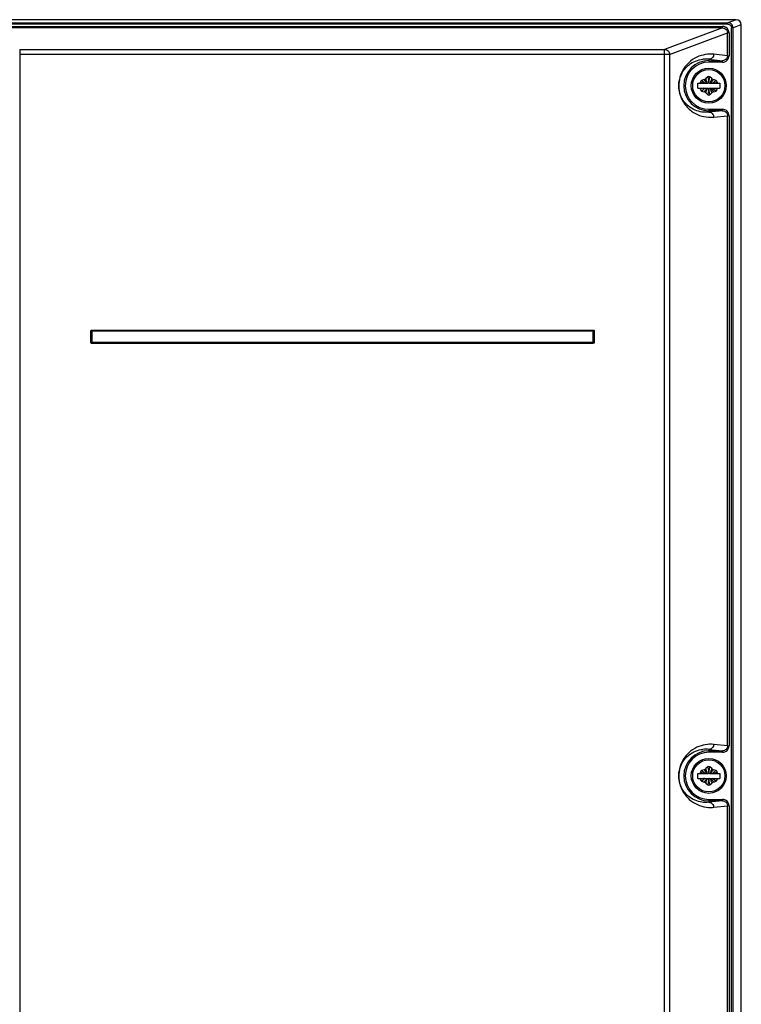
# Model space of a CAD drawing. Header units: inches. Extents: x 0 to 82.7, y 0 to 58.5.
# Tile 12 of 67: x 13.6 to 19.3, y 28.4 to 36.1. Entities that reach past the tile are written whole.
import ezdxf

# ---------------------------------------------------------------- set-up
doc = ezdxf.new("R2010")
doc.units = ezdxf.units.IN
doc.header["$LTSCALE"] = 4.547244
doc.header["$MEASUREMENT"] = 0
doc.layers.get('0').update_dxf_attribs({"linetype": 'CONTINUOUS'})

msp = doc.modelspace()

# ---------------------------------------------------------------- linework, layer by layer
at = {"color": 7, "linetype": 'CONTINUOUS'}
for p, q in [((19.246, 36.1275), (9.7975, 36.1275)), ((19.246, 36.1275), (19.1806, 36.1032)), ((9.8629, 36.1032), (19.1806, 36.1032)), ((19.1806, 36.0914), (9.8629, 36.0914)), ((9.906, 36.0743), (19.1375, 36.0743)), ((19.1375, 36.0625), (9.906, 36.0625)), ((19.1375, 36.0625), (18.6814, 35.8936)), ((19.1375, 36.0625), (19.1375, 36.0743)), ((19.1806, 36.0914), (19.1806, 36.1032)), ((19.2083, 23.9057), (19.2083, 36.0641)), ((19.2199, 36.0641), (19.2083, 36.0641)), ((19.2199, 36.0641), (19.2855, 36.0884)), ((19.2199, 36.0641), (19.2199, 23.9057)), ((19.2855, 19.6232), (19.2855, 36.0884)), ((18.7202, 35.8543), (19.1772, 36.0235)), ((19.1772, 35.844), (19.1772, 36.0235)), ((19.1888, 36.0235), (19.1772, 36.0235)), ((19.1888, 36.0235), (19.1888, 35.844)), ((13.6035, 35.8936), (13.6035, 19.6878)), ((13.6035, 35.8936), (18.6814, 35.8936)), ((18.6814, 20.1002), (18.6814, 35.8936)), ((18.7202, 35.8543), (13.6035, 35.8543)), ((18.7202, 35.8543), (18.7202, 20.1395)), ((19.0296, 35.8158), (19.0296, 35.793)), ((19.0296, 35.8158), (19.1371, 35.8048)), ((19.1772, 35.844), (19.0684, 35.8552)), ((19.1772, 35.844), (19.1888, 35.844)), ((19.0296, 35.8048), (19.1371, 35.8048)), ((19.1371, 35.793), (19.0296, 35.793)), ((19.1371, 35.793), (19.1371, 35.8048)), ((18.9921, 35.6563), (18.9724, 35.6499)), ((19.0217, 35.6784), (19.0063, 35.6645)), ((19.0125, 35.6465), (19.0065, 35.664)), ((19.0317, 35.6451), (19.0374, 35.6781)), ((19.0529, 35.6645), (19.0375, 35.6784)), ((19.0504, 35.6574), (19.0468, 35.6468)), ((19.0529, 35.6645), (19.0504, 35.6574)), ((19.0868, 35.6499), (19.0671, 35.6563)), ((18.9419, 35.5881), (18.9419, 35.6275)), ((18.9419, 35.6275), (19.024, 35.6275)), ((18.9419, 35.5881), (19.024, 35.5881)), ((18.9664, 35.6275), (18.9645, 35.6362)), ((18.9645, 35.5793), (18.9664, 35.5881)), ((18.9836, 35.5863), (18.9648, 35.5794)), ((18.9943, 35.6316), (18.9755, 35.6473)), ((18.9883, 35.5881), (18.9836, 35.5863)), ((19.0007, 35.6465), (18.9925, 35.6559)), ((18.9997, 35.6272), (18.9943, 35.6316)), ((19.0173, 35.6274), (19.0007, 35.6465)), ((19.0173, 35.5881), (19.0007, 35.5691)), ((19.0155, 35.5778), (19.0172, 35.5828)), ((19.0172, 35.5828), (19.019, 35.5881)), ((19.024, 35.6275), (19.0296, 35.6325)), ((19.0296, 35.583), (19.024, 35.5881)), ((19.0274, 35.6457), (19.0296, 35.6325)), ((19.0296, 35.583), (19.0275, 35.5704)), ((19.0296, 35.6325), (19.0317, 35.6451)), ((19.0296, 35.6325), (19.0352, 35.6275)), ((19.0352, 35.5881), (19.0296, 35.583)), ((19.0318, 35.5699), (19.0296, 35.583)), ((19.0352, 35.6275), (19.1174, 35.6275)), ((19.0352, 35.5881), (19.1174, 35.5881)), ((19.042, 35.6327), (19.0402, 35.6274)), ((19.0419, 35.5881), (19.0585, 35.569)), ((19.042, 35.6275), (19.0585, 35.6465)), ((19.0437, 35.6377), (19.042, 35.6327)), ((19.0468, 35.6468), (19.0437, 35.6377)), ((19.0585, 35.6465), (19.0668, 35.6559)), ((19.0595, 35.5883), (19.0649, 35.5839)), ((19.0649, 35.5839), (19.0837, 35.5682)), ((19.0709, 35.6275), (19.0756, 35.6292)), ((19.0756, 35.6292), (19.0944, 35.6361)), ((19.0947, 35.6362), (19.0929, 35.6275)), ((19.0929, 35.5881), (19.0947, 35.5793)), ((19.1174, 35.6275), (19.1174, 35.5881)), ((18.9724, 35.5656), (18.9921, 35.5592)), ((19.0007, 35.5691), (18.9925, 35.5596)), ((19.0063, 35.551), (19.0088, 35.5582)), ((19.0063, 35.551), (19.0217, 35.5371)), ((19.0088, 35.5582), (19.0124, 35.5687)), ((19.0124, 35.5687), (19.0155, 35.5778)), ((19.0275, 35.5704), (19.0218, 35.5375)), ((19.0375, 35.5371), (19.0529, 35.551)), ((19.0467, 35.569), (19.0527, 35.5515)), ((19.0585, 35.569), (19.0668, 35.5596)), ((19.0671, 35.5592), (19.0868, 35.5656)), ((19.0292, 35.4225), (19.1371, 35.4225)), ((19.0296, 35.4225), (19.0296, 35.3997)), ((19.1371, 35.4107), (19.0296, 35.3997)), ((19.1371, 35.4107), (19.0296, 35.4107)), ((19.0684, 35.3604), (19.1772, 35.3715)), ((19.1371, 35.4107), (19.1371, 35.4225)), ((19.1772, 30.411), (19.1772, 35.3715)), ((19.1888, 35.3715), (19.1772, 35.3715)), ((19.1888, 35.3715), (19.1888, 30.411)), ((14.1641, 33.5866), (14.1641, 33.6762)), ((14.1641, 33.6762), (14.168, 33.6762)), ((14.168, 33.6762), (14.168, 33.5866)), ((14.1689, 33.6752), (14.168, 33.6762)), ((14.1689, 33.5876), (14.1689, 33.6752)), ((18.1226, 33.6752), (14.1689, 33.6752)), ((14.1719, 33.68), (14.1719, 33.6839)), ((14.1719, 33.6839), (18.1196, 33.6839)), ((14.1728, 33.6791), (14.1719, 33.68)), ((18.1196, 33.68), (14.1719, 33.68)), ((14.1728, 33.6791), (14.1728, 33.5837)), ((14.1728, 33.6791), (18.1187, 33.6791)), ((18.1187, 33.6791), (18.1196, 33.68)), ((18.1187, 33.5837), (18.1187, 33.6791)), ((18.1196, 33.6839), (18.1196, 33.68)), ((18.1226, 33.6752), (18.1235, 33.6762)), ((18.1226, 33.6752), (18.1226, 33.5876)), ((18.1235, 33.5866), (18.1235, 33.6762)), ((18.1235, 33.6762), (18.1274, 33.6762)), ((18.1274, 33.6762), (18.1274, 33.5866)), ((14.168, 33.5866), (14.1641, 33.5866)), ((14.1689, 33.5876), (14.168, 33.5866)), ((14.1689, 33.5876), (18.1226, 33.5876)), ((14.1728, 33.5837), (14.1719, 33.5828)), ((14.1719, 33.5789), (14.1719, 33.5828)), ((14.1719, 33.5828), (18.1196, 33.5828)), ((18.1196, 33.5789), (14.1719, 33.5789)), ((18.1187, 33.5837), (14.1728, 33.5837)), ((18.1187, 33.5837), (18.1196, 33.5828)), ((18.1196, 33.5828), (18.1196, 33.5789)), ((18.1226, 33.5876), (18.1235, 33.5866)), ((18.1274, 33.5866), (18.1235, 33.5866)), ((19.1772, 30.411), (19.0684, 30.4221)), ((19.1772, 30.411), (19.1888, 30.411)), ((19.0296, 30.3827), (19.1371, 30.3717)), ((19.0296, 30.3827), (19.0296, 30.3599)), ((19.0296, 30.3717), (19.1371, 30.3717)), ((19.1371, 30.3599), (19.0296, 30.3599)), ((19.1371, 30.3599), (19.1371, 30.3717)), ((19.0217, 30.2453), (19.0063, 30.2315)), ((19.0125, 30.2134), (19.0065, 30.2309)), ((19.0317, 30.212), (19.0374, 30.245)), ((19.0529, 30.2315), (19.0375, 30.2453)), ((19.0529, 30.2315), (19.0504, 30.2243)), ((18.9419, 30.1944), (19.024, 30.1944)), ((18.9419, 30.155), (18.9419, 30.1944)), ((18.9419, 30.155), (19.024, 30.155)), ((18.9664, 30.1944), (18.9645, 30.2032)), ((18.9645, 30.1462), (18.9664, 30.155)), ((18.9836, 30.1532), (18.9648, 30.1463)), ((18.9921, 30.2233), (18.9724, 30.2169)), ((18.9943, 30.1985), (18.9755, 30.2143)), ((18.9883, 30.155), (18.9836, 30.1532)), ((19.0007, 30.2134), (18.9925, 30.2229)), ((18.9997, 30.1941), (18.9943, 30.1985)), ((19.0173, 30.1943), (19.0007, 30.2134)), ((19.0173, 30.155), (19.0007, 30.136)), ((19.0172, 30.1498), (19.019, 30.155)), ((19.024, 30.1944), (19.0296, 30.1995)), ((19.0296, 30.1499), (19.024, 30.155)), ((19.0274, 30.2126), (19.0296, 30.1995)), ((19.0296, 30.1995), (19.0317, 30.212)), ((19.0296, 30.1995), (19.0352, 30.1944)), ((19.0352, 30.155), (19.0296, 30.1499)), ((19.0352, 30.1944), (19.1174, 30.1944)), ((19.0352, 30.155), (19.1174, 30.155)), ((19.042, 30.1996), (19.0402, 30.1944)), ((19.0419, 30.155), (19.0585, 30.136)), ((19.042, 30.1944), (19.0585, 30.2134)), ((19.0437, 30.2047), (19.042, 30.1996)), ((19.0468, 30.2138), (19.0437, 30.2047)), ((19.0504, 30.2243), (19.0468, 30.2138)), ((19.0585, 30.2134), (19.0668, 30.2229)), ((19.0595, 30.1553), (19.0649, 30.1509)), ((19.0868, 30.2169), (19.0671, 30.2233)), ((19.0709, 30.1944), (19.0756, 30.1962)), ((19.0756, 30.1962), (19.0944, 30.2031)), ((19.0947, 30.2032), (19.0929, 30.1944)), ((19.0929, 30.155), (19.0947, 30.1462)), ((19.1174, 30.1944), (19.1174, 30.155)), ((18.9724, 30.1325), (18.9921, 30.1261)), ((19.0007, 30.136), (18.9925, 30.1265)), ((19.0063, 30.1179), (19.0088, 30.1251)), ((19.0063, 30.1179), (19.0217, 30.1041)), ((19.0088, 30.1251), (19.0124, 30.1356)), ((19.0124, 30.1356), (19.0155, 30.1447)), ((19.0155, 30.1447), (19.0172, 30.1498)), ((19.0275, 30.1373), (19.0218, 30.1044)), ((19.0296, 30.1499), (19.0275, 30.1373)), ((19.0318, 30.1368), (19.0296, 30.1499)), ((19.0375, 30.1041), (19.0529, 30.1179)), ((19.0467, 30.136), (19.0527, 30.1185)), ((19.0585, 30.136), (19.0668, 30.1265)), ((19.0649, 30.1509), (19.0837, 30.1351)), ((19.0671, 30.1261), (19.0868, 30.1325)), ((19.0292, 29.9895), (19.1371, 29.9895)), ((19.0296, 29.9895), (19.0296, 29.9667)), ((19.1371, 29.9776), (19.0296, 29.9667)), ((19.1371, 29.9776), (19.0296, 29.9776)), ((19.0684, 29.9273), (19.1772, 29.9384)), ((19.1371, 29.9776), (19.1371, 29.9895)), ((19.1888, 29.9384), (19.1772, 29.9384)), ((19.1772, 24.3874), (19.1772, 29.9384)), ((19.1888, 29.9384), (19.1888, 24.3874))]:
    msp.add_line(p, q, dxfattribs=at)
for centre, radius in [((19.0296, 35.6078), 0.1378), ((19.0296, 35.6078), 0.1271), ((19.0296, 30.1747), 0.1378), ((19.0296, 30.1747), 0.1271)]:
    msp.add_circle(centre, radius, dxfattribs=at)
for centre, radius, start, end in [((19.0041, 35.605), 0.2123, 83.09317, 95.62071), ((19.0296, 35.6078), 0.1971, 90, 270), ((19.0296, 35.6078), 0.1852, 90, 269.87758), ((18.98, 35.6938), 0.0394, 287.97221, 312.02779), ((19.0296, 35.6696), 0.0118, 47.97221, 132.02779), ((20.8915, 35.9814), 1.8941, 189.70998, 190.20976), ((19.0793, 35.6938), 0.0394, 227.97221, 252.02779), ((18.976, 35.6387), 0.0118, 107.97221, 192.02779), ((18.976, 35.5768), 0.0118, 167.97221, 252.02779), ((18.8177, 35.1796), 0.4793, 69.14378, 69.75687), ((17.1981, 37.6978), 2.7739, 310.10149, 310.21759), ((19.5258, 34.9448), 0.8312, 129.77407, 130.20978), ((19.2478, 35.2788), 0.3967, 128.77299, 129.77629), ((9.5744, 32.3942), 9.9827, 18.89813, 19.01382), ((28.4848, 38.8214), 9.9827, 198.89813, 199.01382), ((18.8114, 35.9367), 0.3967, 308.77299, 309.77629), ((18.5334, 36.2707), 0.8312, 309.77407, 310.20978), ((20.8612, 33.5177), 2.7739, 130.10149, 130.21759), ((19.2415, 36.036), 0.4793, 249.14378, 249.75687), ((19.0832, 35.6387), 0.0118, 347.97221, 72.02779), ((19.0832, 35.5768), 0.0118, 287.97221, 12.02779), ((18.98, 35.5218), 0.0394, 47.97221, 72.02779), ((19.0296, 35.5459), 0.0118, 227.97221, 312.02779), ((17.1677, 35.2341), 1.8941, 9.70998, 10.20976), ((19.0793, 35.5218), 0.0394, 107.97221, 132.02779), ((19.0429, 35.6108), 0.2517, 266.20215, 275.82436), ((19.0296, 30.1747), 0.1971, 90, 270), ((19.0296, 30.1747), 0.1852, 90, 269.87758), ((19.0041, 30.1719), 0.2123, 83.09317, 95.62071), ((18.98, 30.2607), 0.0394, 287.97221, 312.02779), ((19.0296, 30.2366), 0.0118, 47.97221, 132.02779), ((19.0793, 30.2607), 0.0394, 227.97221, 252.02779), ((18.976, 30.2056), 0.0118, 107.97221, 192.02779), ((18.8177, 29.7465), 0.4793, 69.14378, 69.75687), ((19.2478, 29.8458), 0.3967, 128.77299, 129.77629), ((9.5744, 26.9611), 9.9827, 18.89813, 19.01382), ((20.8915, 30.5484), 1.8941, 189.70998, 190.20976), ((28.4848, 33.3883), 9.9827, 198.89813, 199.01382), ((18.8114, 30.5036), 0.3967, 308.77299, 309.77629), ((18.5334, 30.8376), 0.8312, 309.77407, 310.20978), ((20.8612, 28.0847), 2.7739, 130.10149, 130.21759), ((19.2415, 30.6029), 0.4793, 249.14378, 249.75687), ((19.0832, 30.2056), 0.0118, 347.97221, 72.02779), ((18.976, 30.1438), 0.0118, 167.97221, 252.02779), ((17.1981, 32.2647), 2.7739, 310.10149, 310.21759), ((19.5258, 29.5118), 0.8312, 129.77407, 130.20978), ((18.98, 30.0887), 0.0394, 47.97221, 72.02779), ((19.0296, 30.1128), 0.0118, 227.97221, 312.02779), ((17.1677, 29.801), 1.8941, 9.70998, 10.20976), ((19.0793, 30.0887), 0.0394, 107.97221, 132.02779), ((19.0832, 30.1438), 0.0118, 287.97221, 12.02779), ((19.0429, 30.1777), 0.2517, 266.20215, 275.82436)]:
    msp.add_arc(centre, radius, start, end, dxfattribs=at)
msp.add_ellipse((19.2456, 36.088), major_axis=(0.0375, 0.0139), ratio=0.983799, start_param=5.933767, end_param=7.493923, dxfattribs=at)
for points, knots in [([(19.1888, 36.0235), (19.1888, 36.0365), (19.1777, 36.0637), (19.1505, 36.0743), (19.1375, 36.0743)], [0, 0, 0, 0, 0.499708, 1, 1, 1, 1]), ([(19.1375, 36.0625), (19.1475, 36.0625), (19.1686, 36.0545), (19.1772, 36.0336), (19.1772, 36.0235)], [0, 0, 0, 0, 0.500331, 1, 1, 1, 1]), ([(19.2199, 36.0641), (19.2199, 36.0741), (19.2114, 36.0949), (19.1906, 36.1032), (19.1806, 36.1032)], [0, 0, 0, 0, 0.50005, 1, 1, 1, 1]), ([(19.1806, 36.0914), (19.1876, 36.0914), (19.2023, 36.0858), (19.2083, 36.0711), (19.2083, 36.0641)], [0, 0, 0, 0, 0.500303, 1, 1, 1, 1]), ([(18.6814, 35.8936), (18.6913, 35.8935), (18.7119, 35.8848), (18.7201, 35.8643), (18.7202, 35.8543)], [0, 0, 0, 0, 0.497837, 1, 1, 1, 1]), ([(19.0684, 35.8552), (19.0241, 35.8597), (18.9497, 35.8471), (18.8579, 35.7845), (18.7938, 35.6878), (18.7872, 35.5692), (18.8281, 35.4706), (18.9008, 35.3913), (18.9796, 35.3627), (19.0262, 35.3596)], [0, 0, 0, 0, 0.17045, 0.271386, 0.419624, 0.597826, 0.699555, 0.821427, 1, 1, 1, 1]), ([(19.0296, 35.3997), (18.9934, 35.3953), (18.9326, 35.404), (18.8571, 35.4511), (18.8015, 35.5242), (18.7861, 35.6227), (18.8155, 35.7127), (18.878, 35.7861), (18.9443, 35.8125), (18.9833, 35.8163)], [0, 0, 0, 0, 0.166213, 0.263931, 0.400816, 0.571516, 0.694811, 0.821773, 1, 1, 1, 1]), ([(19.0684, 35.8552), (19.0684, 35.8451), (19.0602, 35.8244), (19.0395, 35.8158), (19.0296, 35.8158)], [0, 0, 0, 0, 0.502374, 1, 1, 1, 1]), ([(19.1371, 35.793), (19.1502, 35.793), (19.1776, 35.8036), (19.1888, 35.8309), (19.1888, 35.844)], [0, 0, 0, 0, 0.500343, 1, 1, 1, 1]), ([(19.1772, 35.844), (19.1772, 35.8339), (19.1684, 35.8129), (19.1472, 35.8048), (19.1371, 35.8048)], [0, 0, 0, 0, 0.499643, 1, 1, 1, 1]), ([(19.0217, 35.6784), (19.0214, 35.6781), (19.0225, 35.6763), (19.0223, 35.6733), (19.0236, 35.6681), (19.0241, 35.6642), (19.0245, 35.662)], [0, 0, 0, 0, 0.072864, 0.277674, 0.596206, 1, 1, 1, 1]), ([(18.9645, 35.6362), (18.9646, 35.6357), (18.9672, 35.6358), (18.9703, 35.6338), (18.9766, 35.6319), (18.981, 35.6302), (18.9835, 35.6293)], [0, 0, 0, 0, 0.074108, 0.283004, 0.602036, 1, 1, 1, 1]), ([(19.0868, 35.6499), (19.0864, 35.6501), (19.0854, 35.6483), (19.0829, 35.6469), (19.079, 35.6433), (19.076, 35.6409), (19.0743, 35.6395)], [0, 0, 0, 0, 0.07312, 0.277145, 0.594563, 1, 1, 1, 1]), ([(19.0947, 35.5793), (19.0946, 35.5798), (19.092, 35.5797), (19.0889, 35.5818), (19.0827, 35.5836), (19.0782, 35.5854), (19.0757, 35.5863)], [0, 0, 0, 0, 0.074108, 0.283004, 0.602036, 1, 1, 1, 1]), ([(18.9724, 35.5656), (18.9728, 35.5655), (18.9738, 35.5673), (18.9764, 35.5686), (18.9802, 35.5722), (18.9832, 35.5746), (18.9849, 35.576)], [0, 0, 0, 0, 0.07312, 0.277145, 0.594563, 1, 1, 1, 1]), ([(19.0375, 35.5371), (19.0378, 35.5374), (19.0367, 35.5392), (19.0369, 35.5422), (19.0356, 35.5475), (19.0351, 35.5514), (19.0347, 35.5536)], [0, 0, 0, 0, 0.072864, 0.277674, 0.596206, 1, 1, 1, 1]), ([(19.0296, 35.3997), (19.0395, 35.3997), (19.0602, 35.3911), (19.0684, 35.3704), (19.0684, 35.3604)], [0, 0, 0, 0, 0.497358, 1, 1, 1, 1]), ([(19.1888, 35.3715), (19.1888, 35.3846), (19.1776, 35.4119), (19.1502, 35.4225), (19.1371, 35.4225)], [0, 0, 0, 0, 0.49966, 1, 1, 1, 1]), ([(19.1371, 35.4107), (19.1472, 35.4107), (19.1684, 35.4027), (19.1772, 35.3816), (19.1772, 35.3715)], [0, 0, 0, 0, 0.500364, 1, 1, 1, 1]), ([(14.1641, 33.6762), (14.1641, 33.678), (14.1646, 33.6808), (14.1676, 33.6834), (14.1695, 33.6825), (14.1703, 33.6819)], [0, 0, 0, 0, 0.51441, 0.734056, 1, 1, 1, 1]), ([(18.1196, 33.6839), (18.1215, 33.6839), (18.1243, 33.6834), (18.1269, 33.6804), (18.126, 33.6785), (18.1254, 33.6777)], [0, 0, 0, 0, 0.51441, 0.734056, 1, 1, 1, 1]), ([(14.1719, 33.5789), (14.17, 33.5789), (14.1672, 33.5794), (14.1646, 33.5824), (14.1655, 33.5843), (14.1661, 33.5851)], [0, 0, 0, 0, 0.51441, 0.734056, 1, 1, 1, 1]), ([(18.1274, 33.5866), (18.1274, 33.5848), (18.1269, 33.582), (18.1239, 33.5794), (18.122, 33.5803), (18.1212, 33.5809)], [0, 0, 0, 0, 0.51441, 0.734056, 1, 1, 1, 1]), ([(19.0684, 30.4221), (19.0241, 30.4266), (18.9497, 30.414), (18.8579, 30.3515), (18.7938, 30.2547), (18.7872, 30.1361), (18.8281, 30.0376), (18.9008, 29.9583), (18.9796, 29.9297), (19.0262, 29.9266)], [0, 0, 0, 0, 0.17045, 0.271386, 0.419624, 0.597826, 0.699555, 0.821427, 1, 1, 1, 1]), ([(19.0684, 30.4221), (19.0684, 30.4121), (19.0602, 30.3913), (19.0395, 30.3828), (19.0296, 30.3827)], [0, 0, 0, 0, 0.502374, 1, 1, 1, 1]), ([(19.1371, 30.3599), (19.1502, 30.3599), (19.1776, 30.3706), (19.1888, 30.3979), (19.1888, 30.411)], [0, 0, 0, 0, 0.500343, 1, 1, 1, 1]), ([(19.1772, 30.411), (19.1772, 30.4009), (19.1684, 30.3798), (19.1472, 30.3717), (19.1371, 30.3717)], [0, 0, 0, 0, 0.499643, 1, 1, 1, 1]), ([(19.0296, 29.9667), (18.9934, 29.9623), (18.9326, 29.9709), (18.8571, 30.018), (18.8015, 30.0911), (18.7861, 30.1896), (18.8155, 30.2796), (18.878, 30.353), (18.9443, 30.3794), (18.9833, 30.3832)], [0, 0, 0, 0, 0.166213, 0.263931, 0.400816, 0.571516, 0.694811, 0.821773, 1, 1, 1, 1]), ([(19.0217, 30.2453), (19.0214, 30.2451), (19.0225, 30.2432), (19.0223, 30.2402), (19.0236, 30.235), (19.0241, 30.2311), (19.0245, 30.2289)], [0, 0, 0, 0, 0.072864, 0.277674, 0.596206, 1, 1, 1, 1]), ([(18.9645, 30.2032), (18.9646, 30.2027), (18.9672, 30.2027), (18.9703, 30.2007), (18.9766, 30.1989), (18.981, 30.1971), (18.9835, 30.1962)], [0, 0, 0, 0, 0.074108, 0.283004, 0.602036, 1, 1, 1, 1]), ([(19.0868, 30.2169), (19.0864, 30.217), (19.0854, 30.2152), (19.0829, 30.2139), (19.079, 30.2103), (19.076, 30.2079), (19.0743, 30.2065)], [0, 0, 0, 0, 0.07312, 0.277145, 0.594563, 1, 1, 1, 1]), ([(19.0947, 30.1462), (19.0946, 30.1467), (19.092, 30.1466), (19.0889, 30.1487), (19.0827, 30.1505), (19.0782, 30.1523), (19.0757, 30.1532)], [0, 0, 0, 0, 0.074108, 0.283004, 0.602036, 1, 1, 1, 1]), ([(18.9724, 30.1325), (18.9728, 30.1324), (18.9738, 30.1342), (18.9764, 30.1355), (18.9802, 30.1391), (18.9832, 30.1415), (18.9849, 30.1429)], [0, 0, 0, 0, 0.07312, 0.277145, 0.594563, 1, 1, 1, 1]), ([(19.0375, 30.1041), (19.0378, 30.1043), (19.0367, 30.1062), (19.0369, 30.1091), (19.0356, 30.1144), (19.0351, 30.1183), (19.0347, 30.1205)], [0, 0, 0, 0, 0.072864, 0.277674, 0.596206, 1, 1, 1, 1]), ([(19.0296, 29.9667), (19.0395, 29.9666), (19.0602, 29.9581), (19.0684, 29.9373), (19.0684, 29.9273)], [0, 0, 0, 0, 0.497358, 1, 1, 1, 1]), ([(19.1888, 29.9384), (19.1888, 29.9515), (19.1776, 29.9788), (19.1502, 29.9895), (19.1371, 29.9895)], [0, 0, 0, 0, 0.49966, 1, 1, 1, 1]), ([(19.1371, 29.9776), (19.1472, 29.9777), (19.1684, 29.9696), (19.1772, 29.9485), (19.1772, 29.9384)], [0, 0, 0, 0, 0.500364, 1, 1, 1, 1])]:
    msp.add_open_spline(points, degree=3, knots=knots, dxfattribs=at)
for points in [[(14.168, 33.6762), (14.1679, 33.678), (14.17, 33.6801), (14.1719, 33.68)], [(14.1689, 33.6752), (14.169, 33.6769), (14.1707, 33.6788), (14.1724, 33.6791)], [(18.1187, 33.6791), (18.1204, 33.679), (18.1223, 33.6773), (18.1226, 33.6756)], [(18.1196, 33.68), (18.1215, 33.6801), (18.1236, 33.678), (18.1235, 33.6762)], [(14.1719, 33.5828), (14.17, 33.5827), (14.1679, 33.5848), (14.168, 33.5866)], [(14.1728, 33.5837), (14.1711, 33.5837), (14.1692, 33.5855), (14.1689, 33.5872)], [(18.1226, 33.5876), (18.1225, 33.5858), (18.1208, 33.5839), (18.1191, 33.5837)], [(18.1235, 33.5866), (18.1236, 33.5848), (18.1215, 33.5827), (18.1196, 33.5828)]]:
    msp.add_open_spline(points, degree=3, dxfattribs=at)

doc.saveas('drawing.dxf')
